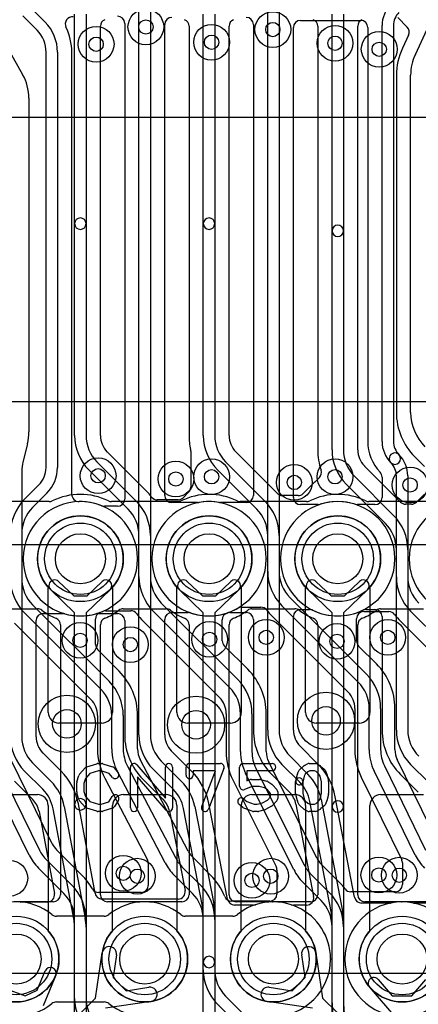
# Model space of a CAD drawing. Extents: x -0.9 to 20.9, y 0 to 28.
# Tile 39 of 44: x 8.7 to 11.5, y 15.8 to 22.7. Entities that reach past the tile are written whole.
import ezdxf

# ---------------------------------------------------------------- set-up
doc = ezdxf.new("R2010")
doc.units = 0
for name, color, linetype in [('2-3-via', 1, 'CONTINUOUS'), ('3-4-bvh', 1, 'CONTINUOUS'), ('4-5-via', 1, 'CONTINUOUS'), ('Hole', 1, 'CONTINUOUS'), ('L1', 3, 'CONTINUOUS'), ('L2', 3, 'CONTINUOUS'), ('L3', 3, 'CONTINUOUS'), ('L4', 3, 'CONTINUOUS'), ('L5', 7, 'CONTINUOUS'), ('L6', 7, 'CONTINUOUS'), ('PartsArea-A', 111, 'CONTINUOUS'), ('PartsArea-B', 111, 'CONTINUOUS'), ('PartsSilk-A', 221, 'CONTINUOUS'), ('Resist-A', 2, 'CONTINUOUS'), ('Resist-B', 2, 'CONTINUOUS')]:
    doc.layers.add(name, color=color, linetype=linetype)

msp = doc.modelspace()

# ---------------------------------------------------------------- linework, layer by layer
at = {"layer": '2-3-via'}
for centre in [(9.558, 22.62), (10.446, 22.602), (11.19, 22.464), (9.768, 19.458), (10.596, 19.434), (11.406, 19.416), (10.4, 18.35), (11.25, 18.35), (9.45, 18.3), (9.4, 16.7), (11.18762, 16.68762), (10.3, 16.65)]:
    msp.add_circle(centre, 0.05, dxfattribs=at)
at = {"layer": '3-4-bvh'}
for centre in [(9.006, 17.745), (9.909, 17.739), (10.818, 17.766)]:
    msp.add_circle(centre, 0.1, dxfattribs=at)
at = {"layer": '4-5-via'}
for centre in [(9.21024, 22.4991), (10.01754, 22.51314), (10.881, 22.50612), (9.22428, 19.4805), (10.01754, 19.47348), (10.881, 19.47348), (9.09792, 18.32922), (10.0035, 18.33624), (10.89504, 18.3222), (9.49806, 16.67952), (10.43172, 16.67952), (11.33028, 16.68654)]:
    msp.add_circle(centre, 0.05, dxfattribs=at)
at = {"layer": 'Hole'}
for centre in [(9.1, 18.9), (10, 18.9), (10.9, 18.9), (8.65, 16.1), (9.55, 16.1), (10.45, 16.1), (11.35, 16.1)]:
    msp.add_circle(centre, 0.175, dxfattribs=at)
at = {"layer": 'L1'}
for p, q in [((8.875, 17.825), (8.875, 18.70157)), ((9.325, 18.70157), (9.325, 17.825)), ((9.775, 17.825), (9.775, 18.70157)), ((10.225, 18.70157), (10.225, 17.825)), ((10.675, 17.825), (10.675, 18.70157)), ((11.125, 18.70157), (11.125, 17.825)), ((9.25, 17.75), (8.95, 17.75)), ((10.15, 17.75), (9.85, 17.75)), ((11.05, 17.75), (10.75, 17.75)), ((8.5, 17.25), (8.8, 17.25)), ((9.4, 17.25), (9.7, 17.25)), ((10.3, 17.25), (10.6, 17.25)), ((11.2, 17.25), (11.5, 17.25)), ((8.875, 17.175), (8.875, 16.29843)), ((9.325, 16.29843), (9.325, 17.175)), ((9.775, 17.175), (9.775, 16.29843)), ((10.225, 16.29843), (10.225, 17.175)), ((10.675, 17.175), (10.675, 16.29843)), ((11.125, 16.29843), (11.125, 17.175)), ((9.206, 15.82672), (9.25328, 16.14418)), ((9.35218, 16.12946), (9.32841, 15.96984)), ((9.32841, 15.96984), (9.41984, 15.87841)), ((9.41984, 15.87841), (9.57946, 15.90218)), ((9.01221, 15.63293), (9.206, 15.82672)), ((9.59418, 15.80328), (9.27672, 15.756))]:
    msp.add_line(p, q, dxfattribs=at)
for centre in [(9.1, 18.9), (10, 18.9), (10.9, 18.9), (8.65, 16.1), (9.55, 16.1), (10.45, 16.1), (11.35, 16.1)]:
    msp.add_circle(centre, 0.3, dxfattribs=at)
for centre, radius, start, end in [((9.1, 18.9), 0.3, -41.409429, -138.590571), ((10, 18.9), 0.3, -41.409429, -138.590571), ((10.9, 18.9), 0.3, -41.409429, -138.590571), ((8.95, 17.825), 0.075, 180, -90), ((9.25, 17.825), 0.075, -90, 0), ((9.85, 17.825), 0.075, 180, -90), ((10.15, 17.825), 0.075, -90, 0), ((10.75, 17.825), 0.075, 180, -90), ((11.05, 17.825), 0.075, -90, 0), ((8.8, 17.175), 0.075, 0, 90), ((9.4, 17.175), 0.075, 90, 180), ((9.7, 17.175), 0.075, 0, 90), ((10.3, 17.175), 0.075, 90, 180), ((10.6, 17.175), 0.075, 0, 90), ((11.2, 17.175), 0.075, 90, 180), ((8.65, 16.1), 0.3, 138.590571, 41.409429), ((9.55, 16.1), 0.3, 138.590571, 41.409429), ((10.45, 16.1), 0.3, 138.590571, 41.409429), ((11.35, 16.1), 0.3, 138.590571, 41.409429), ((9.30273, 16.13682), 0.05, -8.465598, 171.529677), ((9.58682, 15.85273), 0.05, -81.534402, 98.470323)]:
    msp.add_arc(centre, radius, start, end, dxfattribs=at)
at = {"layer": 'L2'}
for p, q in [((8.88197, 19.3), (8.41803, 19.3)), ((9.78197, 19.3), (9.31803, 19.3)), ((10.68197, 19.3), (10.21803, 19.3)), ((11.58197, 19.3), (11.11803, 19.3)), ((8.94784, 18.74111), (9.05338, 18.64004)), ((9.14662, 18.64004), (9.25216, 18.74111)), ((9.84784, 18.74111), (9.95338, 18.64004)), ((10.04662, 18.64004), (10.15216, 18.74111)), ((10.74784, 18.74111), (10.85338, 18.64004)), ((10.94662, 18.64004), (11.05216, 18.74111)), ((9.06, 18.52292), (8.8925, 18.68333)), ((9.3075, 18.68333), (9.14, 18.52292)), ((9.96, 18.52292), (9.7925, 18.68333)), ((10.2075, 18.68333), (10.04, 18.52292)), ((10.86, 18.52292), (10.6925, 18.68333)), ((11.1075, 18.68333), (10.94, 18.52292)), ((9.05338, 18.64004), (9.14662, 18.64004)), ((9.95338, 18.64004), (10.04662, 18.64004)), ((10.85338, 18.64004), (10.94662, 18.64004)), ((8.50006, 18.55), (8.79994, 18.55)), ((9.40006, 18.55), (9.69994, 18.55)), ((10.30006, 18.55), (10.59994, 18.55)), ((11.20006, 18.55), (11.49994, 18.55)), ((9.06, 17.18213), (9.06, 18.52292)), ((9.14, 18.52292), (9.14, 17.18213)), ((9.96, 15.56243), (9.96, 18.52292)), ((10.04, 18.52292), (10.04, 15.56243)), ((10.86, 17.16635), (10.86, 18.52292)), ((10.94, 18.52292), (10.94, 17.16635)), ((8.95996, 18.4375), (8.95996, 16.54997)), ((9.24004, 16.54997), (9.24004, 18.4375)), ((9.85996, 18.4375), (9.85996, 16.54997)), ((10.14004, 16.54997), (10.14004, 18.4375)), ((10.75996, 18.4375), (10.75996, 16.54997)), ((11.04004, 16.54997), (11.04004, 18.4375)), ((9.06, 15.82426), (9.06, 17.18213)), ((9.14, 17.18213), (9.14, 15.82426)), ((10.86, 15.7927), (10.86, 17.16635)), ((10.94, 17.16635), (10.94, 15.7927)), ((8.90999, 16.5), (8.65566, 16.5)), ((9.54434, 16.5), (9.29001, 16.5)), ((9.80999, 16.5), (9.55566, 16.5)), ((10.44434, 16.5), (10.19001, 16.5)), ((10.70999, 16.5), (10.45566, 16.5)), ((11.34434, 16.5), (11.09001, 16.5)), ((11.60999, 16.5), (11.35566, 16.5))]:
    msp.add_line(p, q, dxfattribs=at)
for centre, radius in [((9.558, 22.62), 0.125), ((10.446, 22.602), 0.125), ((11.19, 22.464), 0.125), ((9.768, 19.458), 0.125), ((10.596, 19.434), 0.125), ((11.406, 19.416), 0.125), ((9.1, 18.9), 0.3), ((10, 18.9), 0.3), ((10.9, 18.9), 0.3), ((10.4, 18.35), 0.125), ((11.25, 18.35), 0.125), ((9.45, 18.3), 0.125), ((9.4, 16.7), 0.125), ((11.18762, 16.68762), 0.125), ((10.3, 16.65), 0.125)]:
    msp.add_circle(centre, radius, dxfattribs=at)
for centre, radius, start, end in [((8.88197, 19.34997), 0.04997, -90, -64.147712), ((9.1, 18.9), 0.45004, 64.147807, 115.852193), ((9.31803, 19.34997), 0.04997, -115.852288, -90), ((9.78197, 19.34997), 0.04997, -90, -64.147712), ((10, 18.9), 0.45004, 64.147807, 115.852193), ((10.21803, 19.34997), 0.04997, -115.852288, -90), ((10.68197, 19.34997), 0.04997, -90, -64.147712), ((10.9, 18.9), 0.45004, 64.147807, 115.852193), ((11.11803, 19.34997), 0.04997, -115.852288, -90), ((8.92017, 18.71222), 0.04, 46.235679, -133.761673), ((9.27983, 18.71222), 0.04, -46.235679, 133.761673), ((9.82017, 18.71222), 0.04, 46.235679, -133.761673), ((10.17983, 18.71222), 0.04, -46.235679, 133.761673), ((10.72017, 18.71222), 0.04, 46.235679, -133.761673), ((11.07983, 18.71222), 0.04, -46.235679, 133.761673), ((8.79994, 18.50003), 0.04997, 53.118636, 90), ((9.1, 18.9), 0.45004, -126.877027, -112.334292), ((9.1, 18.9), 0.45004, -67.665708, -53.122973), ((9.40006, 18.50003), 0.04997, 90, 126.881364), ((9.69994, 18.50003), 0.04997, 53.118636, 90), ((10, 18.9), 0.45004, -126.877027, -112.334292), ((10, 18.9), 0.45004, -67.665708, -53.122973), ((10.30006, 18.50003), 0.04997, 90, 126.881364), ((10.59994, 18.50003), 0.04997, 53.118636, 90), ((10.9, 18.9), 0.45004, -126.877027, -112.334292), ((10.9, 18.9), 0.45004, -67.665708, -53.122973), ((11.20006, 18.50003), 0.04997, 90, 126.881364), ((8.90999, 18.4375), 0.04997, 0, 67.664146), ((9.29001, 18.4375), 0.04997, 112.335854, 180), ((9.80999, 18.4375), 0.04997, 0, 67.664146), ((10.19001, 18.4375), 0.04997, 112.335854, 180), ((10.70999, 18.4375), 0.04997, 0, 67.664146), ((11.09001, 18.4375), 0.04997, 112.335854, 180), ((9.1, 17.18213), 0.04, 0, 180), ((9.1, 17.18213), 0.04, 180, 0), ((10.9, 17.16635), 0.04, 0, 180), ((10.9, 17.16635), 0.04, 180, 0), ((8.90999, 16.54997), 0.04997, -90, 0), ((9.29001, 16.54997), 0.04997, 180, -90), ((9.80999, 16.54997), 0.04997, -90, 0), ((10.19001, 16.54997), 0.04997, 180, -90), ((10.70999, 16.54997), 0.04997, -90, 0), ((11.09001, 16.54997), 0.04997, 180, -90), ((9.54434, 16.54997), 0.04997, -90, -89.277678), ((9.54997, 16.09999), 0.40004, 89.275265, 90.716142), ((9.55566, 16.54997), 0.04997, -90.722322, -90), ((10.44434, 16.54997), 0.04997, -90, -89.277678), ((10.44997, 16.09999), 0.40004, 89.275265, 90.716142), ((10.45566, 16.54997), 0.04997, -90.722322, -90), ((11.34434, 16.54997), 0.04997, -90, -89.277678), ((11.34997, 16.09999), 0.40004, 89.275265, 90.716142), ((11.35566, 16.54997), 0.04997, -90.722322, -90), ((9.4, 15.82426), 0.34, 180, -135), ((9.4, 15.82426), 0.26, 180, -135), ((11.5, 15.7927), 0.64, 180, -104.999757), ((11.5, 15.7927), 0.56, 180, -105.000091)]:
    msp.add_arc(centre, radius, start, end, dxfattribs=at)
at = {"layer": 'L3'}
for p, q in [((9.06, 21.2443), (9.06, 22.71009)), ((9.14, 22.71009), (9.14, 21.2443)), ((9.96, 21.2443), (9.96, 22.71009)), ((10.04, 22.71009), (10.04, 21.2443)), ((10.86, 21.1943), (10.86, 22.71009)), ((10.94, 22.71009), (10.94, 21.1943)), ((11.31922, 22.68536), (11.38582, 22.61876)), ((9.24004, 19.76144), (9.24004, 22.62467)), ((9.85996, 22.62467), (9.85996, 19.76143)), ((10.14004, 19.76144), (10.14004, 22.62467)), ((10.75996, 22.62467), (10.75996, 19.66143)), ((11.04004, 19.66144), (11.04004, 22.62467)), ((11.44286, 22.42822), (11.52616, 22.60367)), ((8.5539, 22.5407), (8.69619, 22.28822)), ((11.39563, 22.562), (11.35249, 22.47113)), ((11.30996, 22.2824), (11.30996, 19.92426)), ((11.41, 19.92426), (11.41, 22.2824)), ((8.74, 22.12128), (8.74, 19.78693)), ((9.06, 19.76143), (9.06, 21.2443)), ((9.14, 21.2443), (9.14, 19.76143)), ((9.96, 19.76143), (9.96, 21.2443)), ((10.04, 21.2443), (10.04, 19.76143)), ((10.86, 19.66143), (10.86, 21.1943)), ((10.94, 21.1943), (10.94, 19.66143)), ((8.72985, 19.70447), (8.69776, 19.57613)), ((9.56116, 19.37407), (9.2869, 19.64833)), ((9.872, 19.65347), (9.872, 19.40011)), ((10.46116, 19.37407), (10.1869, 19.64833)), ((9.21615, 19.57758), (9.49042, 19.30333)), ((10.11615, 19.57758), (10.39042, 19.30333)), ((11.43884, 19.6131), (11.50736, 19.54458)), ((8.69, 19.51307), (8.69, 18.76143)), ((9.43385, 19.24676), (9.15958, 19.52101)), ((10.33385, 19.24676), (10.05958, 19.52101)), ((11.33859, 19.29664), (11.0869, 19.54833)), ((10.74023, 19.43765), (10.65922, 19.35664)), ((10.77129, 19.46871), (10.7416, 19.43902)), ((11.01615, 19.47758), (11.29042, 19.20333)), ((9.85736, 19.36478), (9.81922, 19.32664)), ((11.23385, 19.14676), (10.95958, 19.42101)), ((9.78389, 19.312), (9.63817, 19.312)), ((10.62389, 19.342), (10.51309, 19.342)), ((11.50736, 19.35278), (11.45122, 19.29664)), ((11.41589, 19.282), (11.37392, 19.282)), ((9.51, 18.77426), (9.51, 19.06291)), ((9.59, 19.06291), (9.59, 18.77426)), ((10.41, 18.81143), (10.41, 19.06291)), ((10.49, 19.06291), (10.49, 18.81143)), ((11.31, 18.77426), (11.31, 18.96291)), ((11.39, 18.96291), (11.39, 18.77426)), ((10.56615, 18.62758), (11.10042, 18.09333)), ((8.76615, 18.57758), (9.30042, 18.04333)), ((9.27672, 18.53611), (9.45364, 18.53611)), ((10.14385, 17.99959), (9.60958, 18.53384)), ((9.66615, 18.59041), (10.20042, 18.05616)), ((10.22616, 18.56092), (10.36293, 18.56092)), ((11.04385, 18.03676), (10.50958, 18.57101)), ((11.08159, 18.53046), (11.25781, 18.53046)), ((11.94085, 18.00259), (11.40958, 18.53384)), ((9.24385, 17.98676), (8.70958, 18.52101)), ((9.20662, 18.29932), (9.20662, 18.47811)), ((9.53884, 18.4631), (10.0731, 17.92882)), ((10.09203, 18.32672), (10.09203, 18.47298)), ((10.43884, 18.50027), (10.9731, 17.96599)), ((11.03162, 18.32432), (11.03162, 18.48049)), ((11.33884, 18.4631), (11.8701, 17.93182)), ((8.63884, 18.45027), (9.1731, 17.91599)), ((9.37116, 18.11407), (9.22125, 18.26399)), ((10.27116, 18.1269), (10.10667, 18.29139)), ((11.17116, 18.16407), (11.04625, 18.28899)), ((11.01996, 17.8529), (11.01996, 17.56517)), ((11.12, 17.56517), (11.12, 17.85291)), ((11.2, 17.85291), (11.2, 17.56517)), ((11.30004, 17.56517), (11.30004, 17.85291)), ((9.21996, 17.80291), (9.21996, 17.5695)), ((9.32, 17.5695), (9.32, 17.80291)), ((9.4, 17.80291), (9.4, 17.5695)), ((9.50004, 17.5695), (9.50004, 17.80291)), ((10.11996, 17.81573), (10.11996, 17.55082)), ((10.22, 17.55082), (10.22, 17.81574)), ((10.3, 17.81574), (10.3, 17.55082)), ((10.40004, 17.55082), (10.40004, 17.81574)), ((8.90369, 16.90639), (8.6135, 17.49547)), ((9.85284, 16.85558), (9.51825, 17.49537)), ((11.60382, 16.90649), (11.31628, 17.49494)), ((8.52376, 17.45126), (8.81396, 16.86217)), ((9.4296, 17.44903), (9.76418, 16.8092)), ((10.32745, 17.43455), (10.664, 16.76143)), ((10.75348, 16.80617), (10.41693, 17.47928)), ((11.2264, 17.45102), (11.51395, 16.86256)), ((8.7422, 16.82681), (8.452, 17.4159)), ((9.27005, 17.3656), (9.56949, 16.793)), ((9.69329, 16.77213), (9.35871, 17.41196)), ((10.59245, 16.72565), (10.25589, 17.39877)), ((11.06464, 17.37198), (11.34712, 16.7939)), ((11.44207, 16.82744), (11.15452, 17.4159)), ((10.16641, 17.35404), (10.46986, 16.74713)), ((9.11117, 16.68688), (8.93408, 16.86398)), ((10.01116, 16.6869), (9.88148, 16.81657)), ((8.86335, 16.79321), (9.04043, 16.61613)), ((9.57518, 16.76984), (9.57518, 16.6155)), ((9.81073, 16.74583), (9.94042, 16.61616)), ((10.91115, 16.6369), (10.78343, 16.76463)), ((11.35219, 16.77196), (11.35219, 16.62041)), ((8.98387, 16.55957), (8.80678, 16.73664)), ((9.88385, 16.55959), (9.75416, 16.68926)), ((10.47514, 16.72478), (10.47514, 16.55461)), ((10.7127, 16.69386), (10.84042, 16.56616)), ((10.78385, 16.50959), (10.65613, 16.63729)), ((9.52521, 16.56553), (9.22735, 16.56553)), ((11.30222, 16.57044), (10.9915, 16.57044)), ((10.42517, 16.50464), (10.1562, 16.50464)), ((9.06, 15.12424), (9.06, 16.37576)), ((9.14, 16.37576), (9.14, 15.12424)), ((9.96, 16.02425), (9.96, 16.37574)), ((10.04, 16.37574), (10.04, 16.02425)), ((10.86, 15.67426), (10.86, 16.32574)), ((10.94, 16.32574), (10.94, 15.67426)), ((8.79821, 15.88143), (8.85358, 16.01658)), ((8.9276, 15.98626), (8.83968, 15.77167)), ((11.18282, 15.957), (11.28118, 15.842)), ((11.41882, 15.842), (11.51718, 15.957)), ((8.57549, 15.89301), (8.71302, 15.84349)), ((8.71302, 15.84349), (8.79821, 15.88143)), ((11.3196, 15.674), (11.12202, 15.905)), ((11.28118, 15.842), (11.41882, 15.842)), ((10.81356, 15.02987), (10.05957, 15.78385)), ((10.11614, 15.84042), (10.87013, 15.08643))]:
    msp.add_line(p, q, dxfattribs=at)
for centre, radius in [((9.558, 22.62), 0.125), ((10.446, 22.602), 0.125), ((11.19, 22.464), 0.125), ((9.768, 19.458), 0.125), ((10.596, 19.434), 0.125), ((11.406, 19.416), 0.125), ((10.4, 18.35), 0.125), ((11.25, 18.35), 0.125), ((9.45, 18.3), 0.125), ((9.006, 17.745), 0.2), ((9.909, 17.739), 0.2), ((10.818, 17.766), 0.2), ((9.4, 16.7), 0.125), ((11.18762, 16.68762), 0.125), ((10.3, 16.65), 0.125), ((8.65, 16.1), 0.3), ((11.35, 16.1), 0.3)]:
    msp.add_circle(centre, radius, dxfattribs=at)
for centre, radius, start, end in [((9.29001, 22.62467), 0.04997, 112.335854, 180), ((9.80999, 22.62467), 0.04997, 0, 67.664146), ((10.19001, 22.62467), 0.04997, 112.335854, 180), ((10.70999, 22.62467), 0.04997, 0, 67.664146), ((11.09001, 22.62467), 0.04997, 112.335854, 180), ((11.35049, 22.58343), 0.04997, -25.395807, 45), ((11.75, 22.2824), 0.44004, 154.602544, 180), ((11.75, 22.2824), 0.34, 154.603166, 180), ((8.4, 22.12128), 0.34, 0, 29.406682), ((9.1, 21.2443), 0.04, 0, 180), ((10, 21.2443), 0.04, 0, 180), ((9.1, 21.2443), 0.04, 180, 0), ((10, 21.2443), 0.04, 180, 0), ((10.9, 21.1943), 0.04, 0, 180), ((10.9, 21.1943), 0.04, 180, 0), ((11.75001, 19.92426), 0.44005, 180, -135.000921), ((11.75, 19.92426), 0.34, 180, -135), ((8.4, 19.78693), 0.34, -14.035835, 0), ((9.4, 19.76143), 0.34, 180, -135), ((9.4, 19.76143), 0.26, 180, -135), ((9.4, 19.76145), 0.15996, -179.996418, -135.367259), ((10.30001, 19.76143), 0.44005, 180, -167.27249), ((10.3, 19.76143), 0.34, 180, -135), ((10.3, 19.76143), 0.26, 180, -135), ((10.3, 19.76145), 0.15996, -179.996418, -135.367259), ((9.32223, 19.68366), 0.04997, -136.191969, -135), ((9.82203, 19.65347), 0.04997, 0, 12.729046), ((10.22223, 19.68366), 0.04997, -136.191969, -135), ((11.2, 19.66143), 0.44004, 180, -161.264472), ((11.2, 19.66143), 0.34, 180, -135), ((11.2, 19.66143), 0.26, 180, -135), ((11.2, 19.66145), 0.15996, -179.996418, -135.367259), ((8.95, 19.51307), 0.26, 165.963757, 180), ((10.73596, 19.50404), 0.04997, -45, 18.735911), ((11.12223, 19.58366), 0.04997, -136.191969, -135), ((10.70544, 19.47352), 0.04997, -45.875667, -45.535156), ((10.70511, 19.47319), 0.04997, -45, -44.732454), ((10.70544, 19.47352), 0.04997, -45.267546, -45), ((10.70511, 19.47319), 0.04998, -44.464844, -44.294682), ((10.70598, 19.47406), 0.04998, -45.705318, -45.535156), ((10.70544, 19.47352), 0.04997, -44.65944, -44.34332), ((10.70625, 19.47433), 0.04997, -45.65668, -45.137827), ((10.70627, 19.47435), 0.04997, -45.170257, -45), ((9.25001, 19.06291), 0.44004, 37.612097, 45.000921), ((9.82203, 19.40011), 0.04997, -45, 0), ((10.49652, 19.40938), 0.04997, -135.040538, -135.008107), ((10.14994, 19.06294), 0.44007, 42.178052, 44.988032), ((10.51309, 19.39197), 0.04997, -137.822726, -90), ((10.62389, 19.39197), 0.04997, -90, -45), ((9.25, 19.06291), 0.34, 0, 45), ((9.63817, 19.36197), 0.04997, -142.382469, -90), ((9.78389, 19.36197), 0.04997, -90, -45), ((10.15, 19.06291), 0.34, 0, 45), ((11.37392, 19.33197), 0.04997, -135, -90), ((11.41589, 19.33197), 0.04997, -90, -45), ((9.25, 19.06291), 0.26, 0, 45), ((10.15, 19.06291), 0.26, 0, 45), ((11.05, 18.96291), 0.34, 0, 45), ((11.05, 18.96291), 0.26, 0, 45), ((10.75, 18.81143), 0.34, 180, -135), ((10.75, 18.81143), 0.26, 180, -135), ((8.95, 18.76143), 0.34, 180, -135), ((8.95, 18.76143), 0.26, 180, -135), ((9.85, 18.77426), 0.34, 180, -135), ((9.85, 18.77426), 0.26, 180, -135), ((11.65, 18.77426), 0.34, 180, -135), ((11.65, 18.77426), 0.26, 180, -135), ((9.1, 18.9), 0.40004, -69.637068, -66.876635), ((9.27672, 18.48614), 0.04997, 90, 113.117294), ((9.45364, 18.48614), 0.04997, 36.012199, 90), ((10, 18.9), 0.40004, -71.606267, -59.829647), ((10.22616, 18.51095), 0.04997, 90, 120.167296), ((10.36293, 18.51095), 0.04997, 37.821682, 90), ((10.75, 18.81144), 0.44005, -142.176975, -134.999079), ((11.08159, 18.48049), 0.04997, 90, 180), ((11.25781, 18.48049), 0.04997, 36.840085, 90), ((9.25659, 18.47811), 0.04997, 110.364152, 180), ((9.85, 18.77427), 0.44005, -143.984784, -134.999079), ((10.142, 18.47298), 0.04997, 108.395067, 180), ((11.65001, 18.77426), 0.44005, -143.166298, -135.000921), ((10.142, 18.32672), 0.04997, 180, -135), ((11.08159, 18.32432), 0.04997, 180, -135.008107), ((9.25659, 18.29932), 0.04997, 180, -135.008107), ((9.95999, 17.81574), 0.44005, 0, 44.999079), ((10.85999, 17.85291), 0.44005, 0, 44.999079), ((9.05999, 17.80291), 0.44005, 0, 44.999079), ((9.96, 17.81574), 0.34, 0, 45), ((10.86, 17.85291), 0.34, 0, 45), ((9.06, 17.80291), 0.26, 0, 45), ((9.06, 17.80291), 0.34, 0, 45), ((9.96, 17.81574), 0.26, 0, 45), ((10.86, 17.85291), 0.26, 0, 45), ((9.06, 17.80288), 0.15996, 0.010746, 45.002533), ((9.96, 17.81571), 0.15996, 0.007164, 45.002533), ((10.86, 17.85288), 0.15996, 0.007164, 45.002533), ((9.66001, 17.56951), 0.44005, -179.998698, -152.394942), ((9.66, 17.56951), 0.34, -179.998315, -152.393741), ((9.66, 17.56951), 0.26, -179.997796, -152.394182), ((9.66, 17.5695), 0.15996, 180, -152.392099), ((11.46, 17.56517), 0.44004, 180, -153.957864), ((11.46, 17.56517), 0.34, 180, -153.957977), ((11.46, 17.56517), 0.26, 180, -153.957283), ((11.46, 17.56517), 0.15996, 180, -153.957159), ((10.56001, 17.55083), 0.44005, -179.998698, -153.436113), ((10.56, 17.55082), 0.34, 180, -153.435803), ((10.56, 17.55082), 0.26, 180, -153.435934), ((10.56, 17.55082), 0.15996, 180, -153.433347), ((9.04717, 16.9771), 0.15995, -153.76494, -134.992401), ((9.0472, 16.97706), 0.34, -153.774085, -135), ((9.0472, 16.97706), 0.26, -153.775938, -135), ((9.99458, 16.92968), 0.26, -152.394182, -135), ((9.99461, 16.92966), 0.15996, -152.411289, -135.020262), ((9.91681, 16.85191), 0.04997, -135.024323, -134.991893), ((10.89651, 16.87777), 0.15996, -153.407715, -134.984804), ((11.74755, 16.97671), 0.34, -153.957977, -135), ((9.52521, 16.76984), 0.04997, 0, 27.611152), ((9.99458, 16.92968), 0.34, -152.394117, -135), ((10.42517, 16.72478), 0.04997, 0, 26.570179), ((10.89655, 16.87771), 0.26, -153.433963, -135), ((11.30222, 16.77196), 0.04997, 0, 26.042051), ((8.80006, 16.37577), 0.43998, 29.294548, 45), ((9.69999, 16.37575), 0.44005, 21.407788, 44.998159), ((10.89655, 16.87771), 0.34, -153.433442, -135), ((8.80006, 16.37576), 0.33994, 0, 45), ((9.52521, 16.6155), 0.04997, -90, 0), ((9.7, 16.37574), 0.34, 0, 45), ((10.59999, 16.32574), 0.44005, 36.966509, 45), ((11.30222, 16.62041), 0.04997, -90, 0), ((8.80006, 16.37576), 0.25994, 0, 45), ((9.22735, 16.6155), 0.04997, -150.705955, -90), ((9.7, 16.37574), 0.26, 0, 45), ((10.1562, 16.55461), 0.04997, -158.59038, -90), ((10.42517, 16.55461), 0.04997, -90, 0), ((10.6, 16.32574), 0.34, 0, 45), ((10.9915, 16.62041), 0.04997, -143.029193, -90), ((10.6, 16.32574), 0.26, 0, 45), ((8.89059, 16.00142), 0.04, -22.27494, 157.721254), ((10.29997, 16.02425), 0.33997, 180, -135), ((10.29997, 16.02425), 0.25997, 180, -135), ((11.15242, 15.931), 0.04, 40.539152, -139.458813)]:
    msp.add_arc(centre, radius, start, end, dxfattribs=at)
at = {"layer": 'L4'}
for p, q in [((9.51, 17.66774), (9.51, 23.34739)), ((9.59, 23.34739), (9.59, 17.66774)), ((10.41, 17.70192), (10.41, 23.34739)), ((10.49, 23.34739), (10.49, 17.70192)), ((8.75328, 22.75329), (8.85329, 22.65329)), ((8.79672, 22.59672), (8.69672, 22.69672)), ((10.64001, 22.66586), (11.05999, 22.66586)), ((9.40996, 22.6454), (9.40996, 19.31728)), ((9.69004, 19.34265), (9.69004, 22.63695)), ((10.30996, 22.63695), (10.30996, 19.34265)), ((10.59004, 19.32861), (10.59004, 22.61589)), ((11.10996, 22.61589), (11.10996, 19.72071)), ((11.21, 19.72071), (11.21, 22.62929)), ((11.29, 22.62929), (11.29, 19.72071)), ((8.86, 19.53785), (8.86, 22.44394)), ((8.94, 22.44394), (8.94, 19.53785)), ((9.04004, 19.3499), (9.04004, 22.44393)), ((11.20996, 19.47143), (11.20996, 19.32861)), ((11.31, 17.70192), (11.31, 19.47929)), ((11.39, 19.47929), (11.39, 17.70192)), ((8.70958, 19.31616), (8.8096, 19.41616)), ((8.86617, 19.35959), (8.76615, 19.25959)), ((9.91894, 19.29268), (9.74001, 19.29268)), ((10.25999, 19.29268), (10.08106, 19.29268)), ((9.35999, 19.26731), (9.26848, 19.26731)), ((10.76288, 19.27864), (10.64001, 19.27864)), ((11.15999, 19.27864), (11.03712, 19.27864)), ((8.69, 19.07574), (8.69, 17.65551)), ((10.64001, 18.54512), (10.70353, 18.54512)), ((11.09648, 18.54512), (11.15999, 18.54512)), ((8.79004, 17.65552), (8.79004, 18.46707)), ((8.84001, 18.51704), (8.9772, 18.51704)), ((9.2228, 18.51704), (9.35999, 18.51704)), ((9.40996, 18.46707), (9.40996, 17.66774)), ((9.69004, 17.66775), (9.69004, 18.47409)), ((9.74001, 18.52406), (9.85471, 18.52406)), ((10.14529, 18.52406), (10.25999, 18.52406)), ((10.30996, 18.47409), (10.30996, 17.70192)), ((10.59004, 17.70193), (10.59004, 18.49515)), ((11.20996, 18.49515), (11.20996, 17.70192)), ((10.76151, 17.46421), (10.6369, 17.58882)), ((8.96465, 17.41466), (8.8369, 17.54241)), ((9.8778, 17.41374), (9.7369, 17.55464)), ((10.56615, 17.51807), (10.69077, 17.39347)), ((8.76615, 17.47166), (8.89391, 17.34392)), ((9.75049, 17.28643), (9.60958, 17.42732)), ((9.66615, 17.48389), (9.80706, 17.343)), ((10.6342, 17.3369), (10.50958, 17.4615)), ((11.5342, 17.3369), (11.40958, 17.4615)), ((8.83734, 17.28735), (8.70958, 17.41509)), ((10.43938, 17.39022), (10.56345, 17.26616)), ((11.33938, 17.39022), (11.46345, 17.26616)), ((8.63938, 17.34381), (8.76659, 17.21661)), ((9.53884, 17.35658), (9.67974, 17.21568)), ((11.01726, 16.53227), (10.88254, 17.2358)), ((9.05555, 16.37003), (8.90904, 17.15141)), ((8.98767, 17.16615), (9.13418, 16.38477)), ((9.20301, 16.56054), (9.086, 17.18458)), ((9.95516, 16.47085), (9.8218, 17.1525)), ((9.90031, 17.16786), (10.03367, 16.48621)), ((10.12938, 16.51804), (9.99849, 17.18707)), ((10.60746, 17.18314), (10.73119, 16.53703)), ((10.85536, 16.42044), (10.70571, 17.20195)), ((10.78428, 17.21699), (10.93393, 16.43548)), ((8.81071, 17.13297), (8.91853, 16.5579)), ((9.72362, 17.13327), (9.83199, 16.57934)), ((8.86942, 16.49872), (8.68444, 16.49872)), ((9.78295, 16.51978), (9.25212, 16.51978)), ((10.30985, 16.47766), (10.17842, 16.47766)), ((10.68211, 16.47766), (10.59015, 16.47766)), ((11.26376, 16.4917), (11.06634, 16.4917)), ((11.57942, 16.4917), (11.43624, 16.4917)), ((9.96, 16.07905), (9.96, 16.42093)), ((10.04, 16.42093), (10.04, 16.07905)), ((10.86, 15.77426), (10.86, 16.37154)), ((10.94, 16.37154), (10.94, 15.77426)), ((9.06, 15.73606), (9.06, 16.32212)), ((9.14, 16.32212), (9.14, 15.73606)), ((9.96, 15.7496), (9.96, 16.07905)), ((10.04, 16.07905), (10.04, 15.7496))]:
    msp.add_line(p, q, dxfattribs=at)
for centre, radius in [((9.21024, 22.4991), 0.125), ((10.01754, 22.51314), 0.125), ((10.881, 22.50612), 0.125), ((9.22428, 19.4805), 0.125), ((10.01754, 19.47348), 0.125), ((10.881, 19.47348), 0.125), ((10.0035, 18.33624), 0.125), ((9.09792, 18.32922), 0.125), ((10.89504, 18.3222), 0.125), ((9.006, 17.745), 0.2), ((9.909, 17.739), 0.2), ((10.818, 17.766), 0.2), ((11.33028, 16.68654), 0.125), ((8.60652, 16.66548), 0.125), ((9.49806, 16.67952), 0.125), ((10.43172, 16.67952), 0.125)]:
    msp.add_circle(centre, radius, dxfattribs=at)
for centre, radius, start, end in [((11.4207, 22.62929), 0.2107, 134.998077, 180), ((9.04431, 22.64062), 0.04997, 82.896315, -153.840059), ((9.35999, 22.6454), 0.04997, 0, 90), ((9.74001, 22.63695), 0.04997, 90, 180), ((10.25999, 22.63695), 0.04997, 0, 90), ((10.64001, 22.61589), 0.04997, 90, 180), ((11.05999, 22.61589), 0.04997, 0, 90), ((11.4207, 22.62929), 0.1307, 135, 180), ((8.64395, 22.44395), 0.21605, -0.002652, 45), ((8.64395, 22.44395), 0.29605, -0.001935, 45), ((8.64395, 22.44395), 0.39609, -0.002893, 26.162022), ((11.4207, 19.72071), 0.31074, 180, -136.283052), ((11.4207, 19.7207), 0.2107, 179.997281, -135), ((11.4207, 19.7207), 0.1307, 179.995616, -135), ((11.3, 19.6), 0.04, 45, -134.997627), ((11.3, 19.6), 0.04, -135, 45), ((11.1793, 19.47929), 0.1307, 0, 45), ((11.1793, 19.47929), 0.2107, 0, 45.001923), ((8.6879, 19.53785), 0.1721, -44.997646, 0), ((8.6879, 19.53785), 0.2521, -44.998393, 0), ((11.15999, 19.47143), 0.04997, 0, 43.710758), ((8.95, 19.07574), 0.34, 135, 180), ((9.09001, 19.3499), 0.04997, 180, -88.727225), ((9.1, 18.9), 0.40004, 68.013212, 91.271948), ((9.35999, 19.31728), 0.04997, -90, 0), ((9.74001, 19.34265), 0.04997, 180, -90), ((9.91894, 19.34265), 0.04997, -90, -79.623361), ((10, 18.9), 0.40004, 79.622647, 100.377353), ((10.08106, 19.34265), 0.04997, -100.376639, -90), ((10.25999, 19.34265), 0.04997, -90, 0), ((10.64001, 19.32861), 0.04997, 180, -90), ((10.9, 18.9), 0.40004, 72.260294, 107.739706), ((11.15999, 19.32861), 0.04997, -90, 0), ((8.95, 19.07574), 0.26, 135, 180), ((9.26848, 19.31728), 0.04997, -111.986632, -90), ((10.76288, 19.32861), 0.04997, -90, -72.254018), ((11.03712, 19.32861), 0.04997, -107.745982, -90), ((10.64001, 18.49515), 0.04997, 90, 180), ((10.70353, 18.49514), 0.04998, 64.116765, 90), ((10.90001, 18.9), 0.40003, -115.887993, -64.113296), ((11.09648, 18.49515), 0.04998, 90, 115.88824), ((11.15999, 18.49515), 0.04997, 0, 90), ((8.84001, 18.46707), 0.04997, 90, 180), ((8.9772, 18.46707), 0.04997, 74.158558, 90), ((9.1, 18.9), 0.40004, -105.835225, -74.164775), ((9.2228, 18.46707), 0.04997, 90, 105.841442), ((9.35999, 18.46707), 0.04997, 0, 90), ((9.74001, 18.47409), 0.04997, 90, 180), ((9.85471, 18.47409), 0.04997, 71.166163, 90), ((10, 18.9), 0.40004, -108.836233, -71.163767), ((10.14529, 18.47409), 0.04997, 90, 108.833837), ((10.25999, 18.47409), 0.04997, 0, 90), ((10.75001, 17.70192), 0.44005, 180, -135.000921), ((10.75, 17.70192), 0.34, 180, -135), ((10.75, 17.70192), 0.26, 180, -135), ((10.75, 17.70194), 0.15996, -179.996418, -135.367259), ((11.65001, 17.70192), 0.44005, 180, -135.000921), ((11.65, 17.70192), 0.34, 180, -135), ((11.65, 17.70192), 0.26, 180, -135), ((8.95, 17.65551), 0.34, 180, -135), ((8.95, 17.65551), 0.26, 180, -135), ((8.95, 17.65553), 0.15996, -179.996418, -135.367259), ((9.85001, 17.66774), 0.44005, 180, -135.000921), ((9.85, 17.66774), 0.34, 180, -135), ((9.85, 17.66774), 0.26, 180, -135), ((9.85, 17.66776), 0.15996, -179.996418, -135.367259), ((10.67223, 17.62415), 0.04997, -136.191969, -135), ((8.87223, 17.57774), 0.04997, -136.191969, -135), ((9.77223, 17.58997), 0.04997, -136.191969, -135), ((10.45034, 17.15305), 0.44005, 10.838809, 44.999079), ((8.65349, 17.10349), 0.44005, 10.618935, 45.000921), ((9.56663, 17.10258), 0.44005, 11.069647, 44.999079), ((10.40351, 17.35543), 0.04997, 44.124333, 45), ((10.45035, 17.15305), 0.34, 10.839636, 45), ((11.30351, 17.35543), 0.04997, 44.124333, 45), ((8.65349, 17.1035), 0.34, 10.618206, 45), ((9.56664, 17.10258), 0.34, 11.069663, 45), ((10.45035, 17.15305), 0.26, 10.840582, 45), ((8.65349, 17.1035), 0.26, 10.618437, 45), ((9.56664, 17.10258), 0.26, 11.069638, 45), ((10.45036, 17.15304), 0.15996, 10.846294, 45.007599), ((8.65347, 17.10347), 0.15999, 10.625815, 45.005065), ((9.64441, 17.18035), 0.04997, 43.808031, 45), ((9.56664, 17.10256), 0.15996, 11.06898, 44.632741), ((8.86942, 16.54869), 0.04997, -90, 10.621768), ((9.25212, 16.56975), 0.04997, -169.378232, -90), ((9.78295, 16.56975), 0.04997, -90, 11.064821), ((10.68211, 16.52763), 0.04997, -90, 10.842222), ((11.06634, 16.54167), 0.04997, -169.157778, -90), ((8.65, 16.1), 0.40004, 85.610192, 94.389808), ((8.68444, 16.54869), 0.04997, -94.384634, -90), ((9.7, 16.42093), 0.26, 0, 11.069638), ((9.7, 16.42093), 0.34, 0, 11.069469), ((10.17842, 16.52763), 0.04997, -168.935179, -90), ((10.30985, 16.52763), 0.04997, -90, -71.858724), ((10.45, 16.09999), 0.40006, 71.854456, 108.14599), ((10.59015, 16.52763), 0.04997, -108.144846, -90), ((11.26376, 16.54167), 0.04997, -90, -78.946433), ((11.35, 16.1), 0.40004, 78.952134, 101.047866), ((11.43624, 16.54167), 0.04997, -101.053567, -90), ((10.6, 16.37154), 0.26, 0, 10.840582), ((10.6, 16.37154), 0.34, 0, 10.839866), ((8.8, 16.32211), 0.26, 0.002204, 10.620603), ((8.8, 16.32211), 0.34, 0.001685, 10.620359), ((10, 16.07905), 0.04, 0, 180), ((10, 16.07905), 0.04, 180, 0)]:
    msp.add_arc(centre, radius, start, end, dxfattribs=at)
at = {"layer": 'L5'}
for p, q in [((9.2671, 16.4), (8.9329, 16.4)), ((10.1671, 16.4), (9.8329, 16.4)), ((8.9329, 15.8), (9.2671, 15.8))]:
    msp.add_line(p, q, dxfattribs=at)
for centre in [(9.21024, 22.4991), (10.01754, 22.51314), (10.881, 22.50612), (9.22428, 19.4805), (10.01754, 19.47348), (10.881, 19.47348), (10.0035, 18.33624), (9.09792, 18.32922), (10.89504, 18.3222), (11.33028, 16.68654), (8.60652, 16.66548), (9.49806, 16.67952), (10.43172, 16.67952)]:
    msp.add_circle(centre, 0.125, dxfattribs=at)
for centre, radius, start, end in [((9.1, 18.9), 0.40004, 0.382415, 179.617585), ((10, 18.9), 0.40004, 0.382415, 179.617585), ((10.9, 18.9), 0.40004, 0.382415, 179.617585), ((11.8, 18.9), 0.40004, 41.804103, 179.617585), ((8.65, 18.903), 0.04997, -3.441871, -0.378374), ((8.65, 18.897), 0.04997, 0.378374, 3.441871), ((9.1, 18.9), 0.40004, -179.617585, -0.382415), ((9.55, 18.903), 0.04997, -179.621626, -176.558129), ((9.55, 18.897), 0.04997, 176.558129, 179.621626), ((9.55, 18.903), 0.04997, -3.441871, -0.378374), ((9.55, 18.897), 0.04997, 0.378374, 3.441871), ((10, 18.9), 0.40004, -179.617585, -0.382415), ((10.45, 18.903), 0.04997, -179.621626, -176.558129), ((10.45, 18.897), 0.04997, 176.558129, 179.621626), ((10.45, 18.903), 0.04997, -3.441871, -0.378374), ((10.45, 18.897), 0.04997, 0.378374, 3.441871), ((10.9, 18.9), 0.40004, -179.617585, -0.382415), ((11.35, 18.903), 0.04997, -179.621626, -176.558129), ((11.35, 18.897), 0.04997, 176.558129, 179.621626), ((11.35, 18.903), 0.04997, -3.441871, -0.378374), ((11.35, 18.897), 0.04997, 0.378374, 3.441871), ((11.8, 18.9), 0.40004, -179.617585, -41.804103), ((8.65, 16.09999), 0.40005, 51.050087, 128.949913), ((9.55, 16.09999), 0.40005, 51.050087, 128.949913), ((10.44999, 16.09999), 0.40005, 0.383838, 128.948799), ((11.35, 16.1), 0.40004, 0.382415, 179.617585), ((8.9329, 16.44997), 0.04997, -128.948129, -90), ((9.2671, 16.44997), 0.04997, -90, -51.051871), ((9.8329, 16.44997), 0.04997, -128.948129, -90), ((10.1671, 16.44997), 0.04997, -90, -51.051871), ((10.45, 16.1), 0.40004, -90.002865, -0.382415), ((10.9, 16.103), 0.04997, -179.621626, -176.558129), ((10.9, 16.097), 0.04997, 176.558129, 179.621626), ((10.9, 16.103), 0.04997, -3.441871, -0.378374), ((10.9, 16.097), 0.04997, 0.378374, 3.441871), ((11.35, 16.1), 0.40004, -179.617585, -0.382415), ((8.65, 16.10001), 0.40005, -128.949913, -51.050087), ((8.9329, 15.75003), 0.04997, 90, 128.948129), ((9.2671, 15.75003), 0.04997, 51.051871, 90), ((9.55, 16.10001), 0.40005, -128.949913, -90)]:
    msp.add_arc(centre, radius, start, end, dxfattribs=at)
at = {"layer": 'L6'}
for p, q in [((8.875, 17.825), (8.875, 18.70157)), ((9.325, 18.70157), (9.325, 17.825)), ((9.775, 17.825), (9.775, 18.70157)), ((10.225, 18.70157), (10.225, 17.825)), ((10.675, 17.825), (10.675, 18.70157)), ((11.125, 18.70157), (11.125, 17.825)), ((9.25, 17.75), (8.95, 17.75)), ((10.15, 17.75), (9.85, 17.75)), ((11.05, 17.75), (10.75, 17.75)), ((8.5, 17.25), (8.8, 17.25)), ((9.4, 17.25), (9.7, 17.25)), ((10.3, 17.25), (10.6, 17.25)), ((11.2, 17.25), (11.5, 17.25)), ((8.875, 17.175), (8.875, 16.29843)), ((9.325, 16.29843), (9.325, 17.175)), ((9.775, 17.175), (9.775, 16.29843)), ((10.225, 16.29843), (10.225, 17.175)), ((10.675, 17.175), (10.675, 16.29843)), ((11.125, 16.29843), (11.125, 17.175)), ((10.67159, 15.96984), (10.64782, 16.12946)), ((10.74672, 16.14418), (10.794, 15.82672)), ((10.58016, 15.87841), (10.67159, 15.96984)), ((10.42054, 15.90218), (10.58016, 15.87841)), ((10.72328, 15.756), (10.40582, 15.80328)), ((10.794, 15.82672), (10.89742, 15.7233))]:
    msp.add_line(p, q, dxfattribs=at)
for centre in [(9.1, 18.9), (10, 18.9), (10.9, 18.9), (8.65, 16.1), (9.55, 16.1), (10.45, 16.1), (11.35, 16.1)]:
    msp.add_circle(centre, 0.3, dxfattribs=at)
for centre, radius, start, end in [((9.1, 18.9), 0.3, -41.409429, -138.590571), ((10, 18.9), 0.3, -41.409429, -138.590571), ((10.9, 18.9), 0.3, -41.409429, -138.590571), ((8.95, 17.825), 0.075, 180, -90), ((9.25, 17.825), 0.075, -90, 0), ((9.85, 17.825), 0.075, 180, -90), ((10.15, 17.825), 0.075, -90, 0), ((10.75, 17.825), 0.075, 180, -90), ((11.05, 17.825), 0.075, -90, 0), ((8.8, 17.175), 0.075, 0, 90), ((9.4, 17.175), 0.075, 90, 180), ((9.7, 17.175), 0.075, 0, 90), ((10.3, 17.175), 0.075, 90, 180), ((10.6, 17.175), 0.075, 0, 90), ((11.2, 17.175), 0.075, 90, 180), ((8.65, 16.1), 0.3, 138.590571, 41.409429), ((9.55, 16.1), 0.3, 138.590571, 41.409429), ((10.45, 16.1), 0.3, 138.590571, 41.409429), ((11.35, 16.1), 0.3, 138.590571, 41.409429), ((10.69727, 16.13682), 0.05, 8.465598, -171.529677), ((10.41318, 15.85273), 0.05, 81.534402, -98.470323)]:
    msp.add_arc(centre, radius, start, end, dxfattribs=at)
at = {"layer": 'PartsArea-A'}
for p, q in [((19, 21.98717), (1, 21.98717)), ((1, 20), (19, 20))]:
    msp.add_line(p, q, dxfattribs=at)
at = {"layer": 'PartsArea-B'}
for p, q in [((19, 21.98717), (1, 21.98717)), ((1, 20), (19, 20))]:
    msp.add_line(p, q, dxfattribs=at)
at = {"layer": 'PartsSilk-A'}
for p, q in [((9.09508, 17.39239), (9.13397, 17.43683)), ((9.14516, 17.44418), (9.2146, 17.4664)), ((9.22222, 17.46759), (9.25, 17.46759)), ((9.2579, 17.46631), (9.32457, 17.44409)), ((9.33588, 17.43637), (9.36365, 17.40304)), ((9.45, 17.15741), (9.45, 17.44259)), ((9.49398, 17.45886), (9.69444, 17.22499)), ((9.69444, 17.22499), (9.69444, 17.44259)), ((9.74444, 17.44259), (9.74444, 17.15741)), ((9.83889, 17.38704), (9.83889, 17.44259)), ((9.86389, 17.46759), (10.08056, 17.46759)), ((10.10393, 17.43371), (9.99559, 17.14853)), ((10.21389, 17.30926), (10.21389, 17.44259)), ((10.23889, 17.46759), (10.44167, 17.46759)), ((10.63617, 17.42795), (10.66117, 17.45017)), ((10.6666, 17.45384), (10.68882, 17.46495)), ((10.7, 17.46759), (10.74444, 17.46759)), ((10.75684, 17.4643), (10.77629, 17.45319)), ((10.7805, 17.45017), (10.8055, 17.42795)), ((9.07614, 17.33894), (9.09003, 17.38339)), ((9.13618, 17.36344), (9.125, 17.32766)), ((9.16702, 17.39868), (9.13618, 17.36344)), ((9.22612, 17.41759), (9.16702, 17.39868)), ((9.24594, 17.41759), (9.22612, 17.41759)), ((9.30202, 17.3989), (9.24594, 17.41759)), ((9.32523, 17.37104), (9.30202, 17.3989)), ((9.70046, 17.14114), (9.5, 17.37501)), ((9.5, 17.37501), (9.5, 17.15741)), ((10.04432, 17.41759), (9.88889, 17.41759)), ((9.88889, 17.41759), (9.88889, 17.38704)), ((9.94885, 17.16629), (10.04432, 17.41759)), ((10.44167, 17.41759), (10.26389, 17.41759)), ((10.26389, 17.41759), (10.26389, 17.34554)), ((10.60631, 17.34865), (10.61742, 17.3931)), ((10.61931, 17.39822), (10.63042, 17.42044)), ((10.66526, 17.37831), (10.65481, 17.33653)), ((10.67299, 17.39377), (10.66526, 17.37831)), ((10.69192, 17.4106), (10.67299, 17.39377)), ((10.7059, 17.41759), (10.69192, 17.4106)), ((10.7378, 17.41759), (10.7059, 17.41759)), ((10.74923, 17.41106), (10.7378, 17.41759)), ((10.76868, 17.39377), (10.74923, 17.41106)), ((10.77641, 17.37831), (10.76868, 17.39377)), ((10.78611, 17.33951), (10.77641, 17.37831)), ((10.81125, 17.42044), (10.82236, 17.39822)), ((10.82425, 17.3931), (10.83536, 17.34865)), ((9.075, 17.26852), (9.075, 17.33148)), ((9.125, 17.32766), (9.125, 17.27234)), ((10.30182, 17.30648), (10.24779, 17.2859)), ((10.26389, 17.34554), (10.28832, 17.35484)), ((10.29722, 17.35648), (10.35278, 17.35648)), ((10.3497, 17.30648), (10.30182, 17.30648)), ((10.38696, 17.29717), (10.3497, 17.30648)), ((10.35884, 17.35573), (10.40328, 17.34462)), ((10.40862, 17.28273), (10.38696, 17.29717)), ((10.41109, 17.34117), (10.43887, 17.32265)), ((10.44343, 17.31875), (10.47399, 17.28542)), ((10.60556, 17.25741), (10.60556, 17.34259)), ((10.65556, 17.34259), (10.65556, 17.26049)), ((10.78611, 17.26049), (10.78611, 17.33951)), ((10.83611, 17.34259), (10.83611, 17.25741)), ((9.09003, 17.21661), (9.07614, 17.26106)), ((9.125, 17.27234), (9.13618, 17.23656)), ((9.13618, 17.23656), (9.16702, 17.20132)), ((9.30023, 17.2005), (9.32324, 17.23732)), ((10.24062, 17.22137), (10.26534, 17.2016)), ((10.43056, 17.25879), (10.40862, 17.28273)), ((10.40946, 17.21079), (10.43056, 17.2338)), ((10.43056, 17.2338), (10.43056, 17.25879)), ((10.48056, 17.26852), (10.48056, 17.22407)), ((10.61742, 17.2069), (10.60631, 17.25135)), ((10.65556, 17.26049), (10.66526, 17.22169)), ((10.66526, 17.22169), (10.67299, 17.20623)), ((10.76868, 17.20623), (10.77641, 17.22169)), ((10.77641, 17.22169), (10.78611, 17.26049)), ((10.83536, 17.25135), (10.82425, 17.2069)), ((9.13397, 17.16317), (9.09508, 17.20761)), ((9.2146, 17.1336), (9.14516, 17.15582)), ((9.16702, 17.20132), (9.22612, 17.18241)), ((9.22612, 17.18241), (9.24594, 17.18241)), ((9.24594, 17.18241), (9.30023, 17.2005)), ((9.32457, 17.15591), (9.2579, 17.13369)), ((9.36564, 17.21082), (9.33787, 17.16638)), ((10.23716, 17.16011), (10.20938, 17.18233)), ((10.30221, 17.13405), (10.24388, 17.15627)), ((10.26534, 17.2016), (10.31571, 17.18241)), ((10.31571, 17.18241), (10.33581, 17.18241)), ((10.33581, 17.18241), (10.37428, 17.19203)), ((10.37428, 17.19203), (10.40946, 17.21079)), ((10.43676, 17.16868), (10.39509, 17.14646)), ((10.47399, 17.20717), (10.44343, 17.17384)), ((10.63042, 17.17956), (10.61931, 17.20178)), ((10.66117, 17.14983), (10.63617, 17.17205)), ((10.67299, 17.20623), (10.69192, 17.1894)), ((10.69192, 17.1894), (10.7059, 17.18241)), ((10.7059, 17.18241), (10.7378, 17.18241)), ((10.7378, 17.18241), (10.74923, 17.18894)), ((10.74923, 17.18894), (10.76868, 17.20623)), ((10.8055, 17.17205), (10.7805, 17.14983)), ((10.82236, 17.20178), (10.81125, 17.17956)), ((9.25, 17.13241), (9.22222, 17.13241)), ((10.33889, 17.13241), (10.31111, 17.13241)), ((10.38939, 17.14427), (10.34495, 17.13316)), ((10.68882, 17.13505), (10.6666, 17.14616)), ((10.74444, 17.13241), (10.7, 17.13241)), ((10.77629, 17.14681), (10.75684, 17.1357))]:
    msp.add_line(p, q, dxfattribs=at)
for centre, start, end in [((9.15278, 17.42037), 107.746418, 138.811918), ((9.22222, 17.44259), 90, 107.746418), ((9.25, 17.44259), 71.579545, 90), ((9.31667, 17.42037), 39.790899, 71.579545), ((9.475, 17.44259), 40.603781, 180), ((9.71944, 17.44259), 0, 180), ((9.86389, 17.44259), 90, 180), ((10.08056, 17.44259), -20.805506, 90), ((10.23889, 17.44259), 90, 180), ((10.44167, 17.44259), -90, 90), ((10.65278, 17.40926), 131.627831, 153.434949), ((10.67778, 17.43148), 116.565051, 131.62783), ((10.7, 17.44259), 90, 116.565051), ((10.74444, 17.44259), 60.266489, 90), ((10.76389, 17.43148), 48.372169, 60.266489), ((10.78889, 17.40926), 26.565051, 48.37217), ((9.11389, 17.37593), 138.811918, 162.637772), ((9.34444, 17.38704), -140.209101, 39.800498), ((9.86389, 17.38704), 180, 0), ((10.63056, 17.34259), 0, 180), ((10.64167, 17.38704), 153.434949, 165.969316), ((10.8, 17.38704), 14.030684, 26.565051), ((9.1, 17.33148), 162.637772, 180), ((10.23889, 17.30926), 180, -69.143502), ((10.29722, 17.33148), 90, 110.853641), ((10.35278, 17.33148), 75.969316, 90), ((10.39722, 17.32037), 56.303576, 75.963757), ((10.425, 17.30185), 42.5203, 56.309933), ((10.63056, 17.34259), 165.969316, -14.03321), ((10.81111, 17.34259), 0, 14.030684), ((9.1, 17.26852), 180, -162.637772), ((9.34444, 17.22407), -32.005383, 147.999253), ((10.225, 17.20185), 51.333033, -128.654777), ((10.45556, 17.26852), 0, 42.517452), ((10.45556, 17.22407), -42.5203, 0), ((10.63056, 17.25741), 180, -165.969316), ((10.81111, 17.25741), -14.030684, 0), ((9.11389, 17.22407), -162.637772, -138.811918), ((9.15278, 17.17963), -138.811918, -107.746418), ((9.31667, 17.17963), -71.579545, -32.005383), ((9.475, 17.15741), 180, 0), ((9.71944, 17.15741), -139.396219, 0), ((9.97222, 17.15741), 159.194494, -20.801805), ((10.25278, 17.17963), -128.666967, -110.853641), ((10.425, 17.19074), -61.938299, -42.517452), ((10.64167, 17.21296), -165.969316, -153.434949), ((10.65278, 17.19074), -153.434949, -131.62783), ((10.78889, 17.19074), -48.372169, -26.565051), ((10.8, 17.21296), -26.565051, -14.030684), ((9.22222, 17.15741), -107.746418, -90), ((9.25, 17.15741), -90, -71.579545), ((10.31111, 17.15741), -110.856498, -90), ((10.33889, 17.15741), -90, -75.963757), ((10.38333, 17.16852), -75.969316, -61.931795), ((10.67778, 17.16852), -131.627831, -116.565051), ((10.7, 17.15741), -116.565051, -90), ((10.74444, 17.15741), -90, -60.266489), ((10.76389, 17.16852), -60.266489, -48.37217)]:
    msp.add_arc(centre, 0.025, start, end, dxfattribs=at)
at = {"layer": 'Resist-A'}
for p, q in [((3.075, 19), (16.925, 19)), ((16.925, 16), (3.075, 16))]:
    msp.add_line(p, q, dxfattribs=at)
for centre in [(9.1, 18.9), (10, 18.9), (10.9, 18.9), (8.65, 16.1), (9.55, 16.1), (10.45, 16.1), (11.35, 16.1)]:
    msp.add_circle(centre, 0.25, dxfattribs=at)
at = {"layer": 'Resist-B'}
for p, q in [((3.075, 19), (16.925, 19)), ((16.925, 16), (3.075, 16))]:
    msp.add_line(p, q, dxfattribs=at)
for centre in [(9.1, 18.9), (10, 18.9), (10.9, 18.9), (8.65, 16.1), (9.55, 16.1), (10.45, 16.1), (11.35, 16.1)]:
    msp.add_circle(centre, 0.25, dxfattribs=at)

doc.saveas('drawing.dxf')
